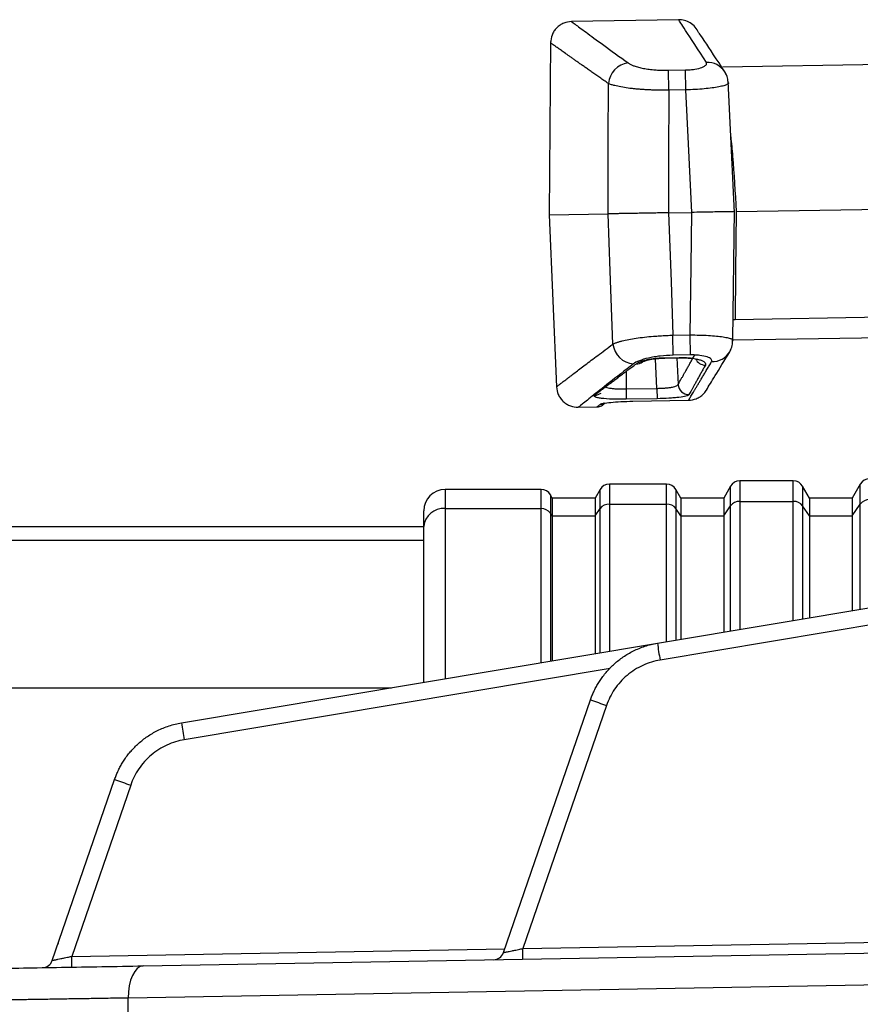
# Model space of a CAD drawing. Header units: millimetres. Extents: x 5 to 597, y 5 to 415.
# Tile 55 of 138: x 286.03 to 293.87, y 190.28 to 199.47. Entities that reach past the tile are written whole.
import ezdxf

# ---------------------------------------------------------------- set-up
doc = ezdxf.new("R2010")
doc.units = ezdxf.units.MM

msp = doc.modelspace()

# ---------------------------------------------------------------- linework, layer by layer
at = {"color": 7, "linetype": 'Continuous', "lineweight": 25}
for p, q in [((292.1788, 199.4665), (291.1784, 199.4491)), ((292.3683, 199.3425), (292.3648, 199.3476)), ((290.9829, 199.2617), (290.9688, 197.6451)), ((294.419, 199.0551), (292.5866, 199.0231)), ((292.0826, 198.9948), (292.243, 198.9976)), ((292.0859, 198.8079), (292.0826, 198.9948)), ((292.2462, 198.8107), (292.243, 198.9976)), ((292.6182, 198.9653), (292.6101, 198.9797)), ((292.6993, 197.6653), (292.6401, 198.8924)), ((292.2462, 198.8107), (292.0859, 198.8079)), ((292.7158, 197.6756), (296.1746, 197.736)), ((290.9688, 197.6451), (291.5221, 197.6548)), ((290.9688, 197.6451), (291.0389, 196.0393)), ((292.0849, 197.6646), (292.3013, 197.6684)), ((292.6829, 196.4789), (292.6989, 197.6854)), ((292.696, 197.6753), (292.6988, 197.6753)), ((296.1332, 196.5351), (292.6836, 196.4749)), ((292.1258, 196.5221), (292.2861, 196.5249)), ((292.1291, 196.3352), (292.1258, 196.5221)), ((292.2894, 196.338), (292.2861, 196.5249)), ((292.6826, 196.457), (292.6828, 196.4731)), ((292.6557, 196.3687), (292.6642, 196.3855)), ((292.0505, 196.3124), (292.1843, 196.3147)), ((292.0506, 196.3086), (292.1844, 196.311)), ((292.2894, 196.338), (292.1291, 196.3352)), ((292.1843, 196.3147), (292.1844, 196.311)), ((291.6877, 196.0213), (291.9756, 196.0264)), ((291.6877, 196.0213), (291.6894, 195.9245)), ((291.9756, 196.0264), (291.9773, 195.9296)), ((291.9773, 195.9296), (291.6894, 195.9245)), ((291.7496, 195.9061), (292.2704, 195.9151)), ((291.7496, 195.9057), (292.2704, 195.9147)), ((291.7496, 195.9061), (291.7496, 195.9057)), ((291.2344, 195.8495), (291.4142, 195.8526)), ((293.249, 195.1629), (292.7492, 195.1629)), ((290.8952, 195.0829), (289.9991, 195.0829)), ((291.4453, 195.0829), (291.3991, 195.0029)), ((292.0663, 195.1329), (291.5319, 195.1329)), ((292.1991, 195.0029), (292.1529, 195.0829)), ((292.6626, 195.1129), (292.5991, 195.0029)), ((293.3991, 195.0029), (293.3356, 195.1129)), ((293.8742, 195.1329), (293.7991, 195.0029)), ((290.9991, 195.0029), (290.9818, 195.0329)), ((291.3991, 195.0029), (290.9991, 195.0029)), ((290.9991, 195.0029), (290.9991, 194.8376)), ((291.3991, 195.0029), (291.3991, 194.8376)), ((292.5991, 195.0029), (292.1991, 195.0029)), ((292.1991, 195.0029), (292.1991, 194.8376)), ((292.5991, 195.0029), (292.5991, 194.8376)), ((292.7492, 194.9716), (293.249, 194.9716)), ((293.7991, 195.0029), (293.3991, 195.0029)), ((293.3991, 195.0029), (293.3991, 194.8376)), ((293.7991, 195.0029), (293.7991, 194.8376)), ((289.7991, 194.737), (289.7991, 194.8829)), ((289.9991, 194.9046), (290.8952, 194.9046)), ((291.3991, 194.8376), (291.4453, 194.9046)), ((291.5319, 194.9465), (292.0663, 194.9465)), ((292.1991, 194.8376), (292.1529, 194.9046)), ((292.5991, 194.8376), (292.6626, 194.9297)), ((293.3991, 194.8376), (293.3356, 194.9297)), ((293.7991, 194.8376), (293.8742, 194.9465)), ((290.9991, 194.8376), (290.9818, 194.8627)), ((290.9991, 194.8376), (290.9991, 193.4842)), ((290.9991, 194.8376), (291.3991, 194.8376)), ((291.3991, 194.8376), (291.3991, 193.5511)), ((292.1991, 194.8376), (292.1991, 193.685)), ((292.1991, 194.8376), (292.5991, 194.8376)), ((292.5991, 194.8376), (292.5991, 193.7519)), ((293.3991, 194.8376), (293.3991, 193.8858)), ((293.3991, 194.8376), (293.7991, 194.8376)), ((293.7991, 194.8376), (293.7991, 193.9527)), ((289.7991, 194.7329), (274.7991, 194.7329)), ((289.7991, 193.2834), (289.7991, 194.737)), ((274.7991, 194.6113), (289.7991, 194.6113)), ((291.9803, 193.6484), (295.3886, 194.2187)), ((295.4136, 194.0609), (292.0053, 193.4906)), ((287.539, 192.9052), (291.9803, 193.6484)), ((274.7991, 193.2329), (289.4976, 193.2329)), ((290.5439, 190.7616), (291.3559, 193.1198)), ((291.5058, 193.0677), (290.7246, 190.799)), ((286.3333, 190.6881), (286.9146, 192.3766)), ((287.0645, 192.3245), (286.5139, 190.7255)), ((287.1802, 190.6371), (296.4038, 190.7981)), ((296.2655, 190.4982), (287.0419, 190.3372)), ((287.0419, 190.1643), (287.0419, 190.3372))]:
    msp.add_line(p, q, dxfattribs=at)
at = {"color": 8, "linetype": 'Continuous', "lineweight": 25}
for p, q in [((292.7047, 196.6701), (296.1395, 196.73)), ((292.6823, 196.6703), (292.7047, 196.6701)), ((291.9756, 196.0264), (291.9641, 196.3032)), ((292.0505, 196.3124), (292.0506, 196.3086)), ((292.1632, 196.3106), (292.1735, 196.0625)), ((291.6901, 196.1859), (291.6877, 196.0213)), ((292.2704, 195.9151), (292.2704, 195.9147)), ((292.7492, 195.1629), (292.7492, 194.9716)), ((293.249, 194.9716), (293.249, 195.1629)), ((289.9991, 195.0829), (289.9991, 194.9046)), ((290.8952, 194.9046), (290.8952, 195.0829)), ((291.4453, 194.9046), (291.4453, 195.0829)), ((291.5319, 195.1329), (291.5319, 194.9465)), ((292.0663, 194.9465), (292.0663, 195.1329)), ((292.1529, 195.0829), (292.1529, 194.9046)), ((292.6626, 194.9297), (292.6626, 195.1129)), ((293.3356, 195.1129), (293.3356, 194.9297)), ((293.8742, 194.9465), (293.8742, 195.1329)), ((290.9818, 195.0329), (290.9818, 194.8627)), ((292.7492, 194.9716), (292.7492, 193.777)), ((293.249, 193.8607), (293.249, 194.9716)), ((289.9991, 194.9046), (289.9991, 193.3168)), ((290.8952, 193.4668), (290.8952, 194.9046)), ((291.4453, 193.5588), (291.4453, 194.9046)), ((291.5319, 194.9465), (291.5319, 193.5733)), ((292.0663, 193.6628), (292.0663, 194.9465)), ((292.1529, 194.9046), (292.1529, 193.6773)), ((292.6626, 193.7626), (292.6626, 194.9297)), ((293.3356, 194.9297), (293.3356, 193.8752)), ((293.8742, 193.9653), (293.8742, 194.9465)), ((290.9818, 194.8627), (290.9818, 193.4813)), ((291.5395, 193.4126), (287.564, 192.7474)), ((290.7246, 190.799), (295.2192, 190.8774)), ((286.5139, 190.7255), (290.5558, 190.796))]:
    msp.add_line(p, q, dxfattribs=at)
at = {"color": 7, "linetype": 'Continuous', "lineweight": 25, "flags": 128}
for points in [[(291.5221, 197.6548), (291.5224, 198.3359), (291.5226, 198.8711)], [(292.0859, 198.8079), (292.0854, 198.1677), (292.0849, 197.6646)], [(292.3013, 197.6684), (292.2705, 198.3081), (292.2462, 198.8107)], [(291.565, 196.4393), (291.541, 197.12), (291.5221, 197.6548)], [(292.0849, 197.6646), (292.1078, 197.0248), (292.1258, 196.5221)], [(292.2861, 196.5249), (292.2946, 197.1653), (292.3013, 197.6684)], [(292.7157, 197.6756), (292.7095, 197.1125), (292.7047, 196.6701)], [(287.1802, 190.6371), (287.1525, 190.6309), (287.126, 190.6136), (287.1018, 190.5857), (287.0807, 190.5484), (287.0636, 190.503), (287.0512, 190.4514), (287.0439, 190.3954), (287.0419, 190.3372)]]:
    msp.add_lwpolyline(points, dxfattribs=at)
at = {"color": 7, "linetype": 'Continuous', "lineweight": 25}
for centre, radius, start, end in [((291.7342, 198.8518), 0.2125, 97.32055, 174.78575), ((291.7758, 196.466), 0.2125, 187.21425, 264.67945), ((292.274, 196.0683), 0.1006, 183.31896, 270.4915), ((292.7492, 195.0629), 0.1, 90, 150), ((293.249, 195.0629), 0.1, 30, 90), ((293.9608, 195.0829), 0.1, 90, 150), ((289.9991, 194.8829), 0.2, 90, 180), ((290.8952, 194.9829), 0.1, 30, 90), ((291.5319, 195.0329), 0.1, 90, 150), ((292.0663, 195.0329), 0.1, 30, 90), ((292.7464, 194.867), 0.1047, 88.46131, 143.16978), ((293.2518, 194.867), 0.1047, 36.83022, 91.53869), ((293.958, 194.8837), 0.1047, 88.46131, 143.16978), ((289.9842, 194.7192), 0.186, 85.40494, 174.51339), ((290.898, 194.7999), 0.1047, 36.83022, 91.53869), ((291.5291, 194.8418), 0.1047, 88.46131, 143.16978), ((292.0691, 194.8418), 0.1047, 36.83022, 91.53869), ((296.5746, 194.2957), 4.6397, 188.01957, 189.99275), ((296.0014, 206.2451), 13.9232, 250.50937, 251.16236), ((292.1333, 193.5524), 4.6397, 188.01957, 189.99275), ((291.5601, 205.5019), 13.9232, 250.50937, 251.16236), ((290.4494, 190.7942), 0.1, 271, 341), ((287.8601, 190.724), 2.8654, 359.50031, 1.49973), ((286.2387, 190.7207), 0.1, 271, 341), ((283.6495, 190.6505), 2.8654, 359.50031, 1.49973)]:
    msp.add_arc(centre, radius, start, end, dxfattribs=at)
at = {"color": 8, "linetype": 'Continuous', "lineweight": 25}
for centre, radius, start, end in [((292.4507, 198.8784), 0.1888, 32.42438, 94.10402), ((292.4929, 196.4643), 0.1888, 267.89611, 329.55983), ((291.7911, 196.342), 0.0858, 265.24256, 305.78903), ((292.4298, 196.3464), 0.1034, 206.01961, 268.92115), ((291.3961, 196.0586), 0.0957, 269.43049, 307.43197), ((291.4497, 195.9785), 0.099, 270.627, 293.24189)]:
    msp.add_arc(centre, radius, start, end, dxfattribs=at)
at = {"color": 7, "linetype": 'Continuous', "lineweight": 25}
for points, knots in [([(291.1793, 199.4491), (291.1546, 199.4461), (291.1166, 199.4414), (291.071, 199.4165), (291.0397, 199.3909), (291.0145, 199.3594), (290.9899, 199.3137), (290.9856, 199.2756), (290.9828, 199.2509)], [0, 0, 0, 0, 0.239815, 0.368591, 0.5, 0.631409, 0.760185, 1, 1, 1, 1]), ([(292.3651, 199.3471), (292.3554, 199.3647), (292.336, 199.4001), (292.2888, 199.4388), (292.2348, 199.463), (292.1968, 199.4654), (292.1785, 199.4665)], [0, 0, 0, 0, 0.254928, 0.513643, 0.765076, 1, 1, 1, 1]), ([(292.6097, 198.9803), (292.5369, 199.091), (292.3964, 199.3046), (292.3781, 199.3291), (292.3693, 199.3409)], [0, 0, 0, 0, 0.517994, 1, 1, 1, 1]), ([(291.5226, 198.8711), (291.5089, 198.8806), (291.4817, 198.8995), (291.4427, 198.9266), (291.4054, 198.9526), (291.3697, 198.9776), (291.3356, 199.0014), (291.3031, 199.0242), (291.2723, 199.0458), (291.2431, 199.0664), (291.2155, 199.0858), (291.1895, 199.1042), (291.1651, 199.1215), (291.1422, 199.1376), (291.1143, 199.1574), (291.0835, 199.1792), (291.0524, 199.2013), (291.0269, 199.2194), (291.0072, 199.2335), (290.9932, 199.2434), (290.9844, 199.2497), (290.9833, 199.2505), (290.9828, 199.2509)], [0, 0, 0, 0, 0.039451, 0.078717, 0.117801, 0.156704, 0.19543, 0.233983, 0.272364, 0.310577, 0.348624, 0.38651, 0.424237, 0.461808, 0.499226, 0.571421, 0.643357, 0.715059, 0.78655, 0.857854, 0.928996, 1, 1, 1, 1]), ([(291.7071, 199.0625), (291.71, 199.0605), (291.7157, 199.0566), (291.7259, 199.0509), (291.7373, 199.0453), (291.75, 199.0399), (291.771, 199.0321), (291.803, 199.0224), (291.8499, 199.012), (291.9025, 199.0037), (291.9536, 198.9985), (292.0002, 198.9957), (292.0412, 198.9944), (292.0688, 198.9947), (292.0826, 198.9948)], [0, 0, 0, 0, 0.050532, 0.100707, 0.150693, 0.200659, 0.250776, 0.376335, 0.50064, 0.625944, 0.750305, 0.833837, 0.916728, 1, 1, 1, 1]), ([(292.243, 198.9976), (292.258, 198.9978), (292.2727, 198.9986), (292.3015, 199.001), (292.3157, 199.0027), (292.3552, 199.009), (292.3784, 199.0148), (292.4142, 199.0282), (292.427, 199.0358), (292.4409, 199.0513), (292.4421, 199.0592), (292.4372, 199.0667)], [0, 0, 0, 0, 0.125, 0.125, 0.25, 0.25, 0.5, 0.5, 0.75, 0.75, 1, 1, 1, 1]), ([(292.6406, 198.8686), (292.6401, 198.8871), (292.6391, 198.9246), (292.6196, 198.9615), (292.6097, 198.9802)], [0, 0, 0, 0, 0.490858, 1, 1, 1, 1]), ([(292.0859, 198.8079), (292.0743, 198.8078), (292.051, 198.8076), (292.0158, 198.8078), (291.9803, 198.8084), (291.9447, 198.8095), (291.9092, 198.8109), (291.874, 198.8127), (291.8394, 198.8149), (291.8055, 198.8174), (291.7726, 198.8204), (291.7271, 198.8253), (291.67, 198.8331), (291.6185, 198.8425), (291.5794, 198.8518), (291.5486, 198.8606), (291.5318, 198.8674), (291.5226, 198.8711)], [0, 0, 0, 0, 0.047134, 0.095077, 0.143773, 0.193159, 0.243163, 0.293709, 0.344712, 0.396086, 0.447738, 0.499574, 0.618556, 0.749232, 0.81482, 0.898969, 1, 1, 1, 1]), ([(292.6379, 198.8822), (292.6419, 198.8789), (292.6469, 198.8747), (292.6407, 198.8701), (292.6394, 198.8692)], [0, 0, 0, 0, 0.791367, 1, 1, 1, 1]), ([(292.0849, 197.6646), (292.0735, 197.6644), (292.0506, 197.664), (292.0164, 197.6634), (291.9825, 197.6628), (291.9491, 197.6622), (291.9164, 197.6617), (291.8844, 197.6611), (291.8535, 197.6606), (291.8236, 197.66), (291.7949, 197.6596), (291.7674, 197.6591), (291.7339, 197.6585), (291.6948, 197.6578), (291.6516, 197.657), (291.6118, 197.6563), (291.5763, 197.6557), (291.5455, 197.6552), (291.5299, 197.6549), (291.5221, 197.6548)], [0, 0, 0, 0, 0.047012, 0.094005, 0.140881, 0.187546, 0.233905, 0.279868, 0.325346, 0.370257, 0.414522, 0.45807, 0.500834, 0.579569, 0.66074, 0.743898, 0.828535, 0.914095, 1, 1, 1, 1]), ([(292.6974, 197.6752), (292.6938, 197.6752), (292.6863, 197.675), (292.6533, 197.6745), (292.6077, 197.6738), (292.5498, 197.6727), (292.4781, 197.6714), (292.3933, 197.67), (292.3322, 197.6689), (292.3013, 197.6684)], [0, 0, 0, 0, 0.129798, 0.275905, 0.408285, 0.540539, 0.686528, 0.84163, 1, 1, 1, 1]), ([(291.0388, 196.0409), (291.039, 196.041), (291.0393, 196.0412), (291.0417, 196.0431), (291.0456, 196.0461), (291.0511, 196.0503), (291.0582, 196.0557), (291.0668, 196.0624), (291.077, 196.0702), (291.0888, 196.0792), (291.1022, 196.0895), (291.1172, 196.1009), (291.1338, 196.1136), (291.152, 196.1274), (291.177, 196.1466), (291.211, 196.1724), (291.2561, 196.2067), (291.3067, 196.2451), (291.3627, 196.2874), (291.4244, 196.3339), (291.4914, 196.3842), (291.5404, 196.4209), (291.565, 196.4393)], [0, 0, 0, 0, 0.037972, 0.07598, 0.114028, 0.15212, 0.190259, 0.228449, 0.266694, 0.304998, 0.343364, 0.381795, 0.420296, 0.458871, 0.497522, 0.567579, 0.638178, 0.709339, 0.781082, 0.853428, 0.926394, 1, 1, 1, 1]), ([(291.565, 196.4393), (291.5689, 196.4411), (291.5763, 196.4446), (291.5889, 196.4496), (291.6019, 196.4542), (291.6148, 196.4584), (291.6274, 196.4621), (291.6393, 196.4655), (291.6658, 196.4724), (291.7104, 196.4823), (291.7813, 196.4945), (291.8587, 196.5047), (291.9347, 196.5121), (292.0035, 196.5171), (292.0645, 196.5203), (292.1054, 196.5215), (292.1258, 196.5221)], [0, 0, 0, 0, 0.045036, 0.08721, 0.12634, 0.162271, 0.194872, 0.22404, 0.249689, 0.380297, 0.499223, 0.626757, 0.748935, 0.833171, 0.917003, 1, 1, 1, 1]), ([(292.6553, 196.3681), (292.6646, 196.3872), (292.6828, 196.4246), (292.6825, 196.4623), (292.6824, 196.4807)], [0, 0, 0, 0, 0.5107219, 1, 1, 1, 1]), ([(292.6812, 196.4801), (292.6825, 196.4792), (292.689, 196.4749), (292.684, 196.4705), (292.6801, 196.4671)], [0, 0, 0, 0, 0.206759, 1, 1, 1, 1]), ([(292.4381, 196.011), (292.4613, 196.0488), (292.5079, 196.1246), (292.6061, 196.2867), (292.6553, 196.3681)], [0, 0, 0, 0, 0.498256, 1, 1, 1, 1]), ([(291.3951, 195.9629), (291.4028, 195.9687), (291.418, 195.9804), (291.443, 195.9994), (291.4696, 196.0196), (291.4978, 196.0411), (291.5278, 196.0638), (291.5593, 196.0877), (291.5926, 196.1128), (291.6275, 196.1391), (291.6641, 196.1667), (291.7023, 196.1954), (291.7421, 196.2252), (291.77, 196.2461), (291.784, 196.2565)], [0, 0, 0, 0, 0.082514, 0.165128, 0.247856, 0.330714, 0.413716, 0.496878, 0.580213, 0.663736, 0.747462, 0.831405, 0.91558, 1, 1, 1, 1]), ([(292.1291, 196.3352), (292.0871, 196.3345), (292.0453, 196.3317), (291.9868, 196.3252), (291.9679, 196.3225), (291.9315, 196.3165), (291.9138, 196.3131), (291.8646, 196.302), (291.8358, 196.2934), (291.788, 196.2747), (291.7694, 196.2648), (291.7561, 196.2544)], [0, 0, 0, 0, 0.25, 0.25, 0.375, 0.375, 0.5, 0.5, 0.75, 0.75, 1, 1, 1, 1]), ([(291.784, 196.2565), (291.7866, 196.2583), (291.7917, 196.2619), (291.8013, 196.2672), (291.8121, 196.2723), (291.8285, 196.279), (291.8522, 196.2867), (291.8855, 196.295), (291.9227, 196.3019), (291.9634, 196.3073), (292.0063, 196.311), (292.0358, 196.3119), (292.0505, 196.3124)], [0, 0, 0, 0, 0.062802, 0.125131, 0.18732, 0.249703, 0.374888, 0.499309, 0.624496, 0.749044, 0.874639, 1, 1, 1, 1]), ([(291.8416, 196.2727), (291.8462, 196.2753), (291.8562, 196.281), (291.8971, 196.2932), (291.9502, 196.3022), (292.0044, 196.3074), (292.0349, 196.3083), (292.0506, 196.3088)], [0, 0, 0, 0, 0.197297, 0.428896, 0.695662, 0.842861, 1, 1, 1, 1]), ([(292.1735, 196.0625), (292.1772, 196.0689), (292.1844, 196.0817), (292.1966, 196.1031), (292.2096, 196.126), (292.2236, 196.1508), (292.2385, 196.1772), (292.2544, 196.2054), (292.2712, 196.2353), (292.289, 196.2669), (292.3076, 196.3002), (292.3208, 196.3238), (292.3274, 196.3356)], [0, 0, 0, 0, 0.099666, 0.199368, 0.299121, 0.398939, 0.498836, 0.598826, 0.698923, 0.799142, 0.899496, 1, 1, 1, 1]), ([(292.1843, 196.3147), (292.2024, 196.315), (292.2202, 196.3148), (292.255, 196.3132), (292.2722, 196.3118), (292.3205, 196.3063), (292.3492, 196.3006), (292.3831, 196.2902), (292.3931, 196.2864), (292.4094, 196.2783), (292.4159, 196.2742), (292.4303, 196.261), (292.4328, 196.252), (292.4278, 196.243)], [0, 0, 0, 0, 0.125, 0.125, 0.25, 0.25, 0.5, 0.5, 0.625, 0.625, 0.75, 0.75, 1, 1, 1, 1]), ([(292.1844, 196.3111), (292.2025, 196.3112), (292.2369, 196.3113), (292.2777, 196.3088), (292.3007, 196.3064), (292.3068, 196.3068), (292.3074, 196.3068)], [0, 0, 0, 0, 0.361151, 0.683957, 0.971194, 1, 1, 1, 1]), ([(292.2704, 195.9151), (292.2731, 195.9197), (292.2785, 195.9287), (292.2881, 195.9445), (292.2986, 195.962), (292.3102, 195.9813), (292.3229, 196.0024), (292.3367, 196.0253), (292.3516, 196.0501), (292.3675, 196.0767), (292.3845, 196.1052), (292.4026, 196.1355), (292.4218, 196.1677), (292.4421, 196.2017), (292.4634, 196.2375), (292.4784, 196.2629), (292.486, 196.2756)], [0, 0, 0, 0, 0.070179, 0.140535, 0.211072, 0.281794, 0.352704, 0.423806, 0.495104, 0.566603, 0.638305, 0.710214, 0.782335, 0.85467, 0.927224, 1, 1, 1, 1]), ([(292.486, 196.2756), (292.4905, 196.2833), (292.4892, 196.2911), (292.4746, 196.3063), (292.4616, 196.3134), (292.4252, 196.3255), (292.4018, 196.3305), (292.3622, 196.3354), (292.3479, 196.3366), (292.3191, 196.338), (292.3044, 196.3383), (292.2894, 196.338)], [0, 0, 0, 0, 0.25, 0.25, 0.5, 0.5, 0.75, 0.75, 0.875, 0.875, 1, 1, 1, 1]), ([(292.4278, 196.243), (292.4212, 196.231), (292.408, 196.207), (292.3893, 196.1733), (292.3716, 196.1412), (292.3548, 196.111), (292.339, 196.0826), (292.3242, 196.056), (292.3104, 196.0312), (292.2975, 196.0082), (292.2856, 195.9869), (292.2784, 195.9741), (292.2749, 195.9677)], [0, 0, 0, 0, 0.101453, 0.202572, 0.303361, 0.403824, 0.503965, 0.603789, 0.7033, 0.802502, 0.901401, 1, 1, 1, 1]), ([(291.0388, 196.0409), (291.0425, 196.0162), (291.0481, 195.9784), (291.0743, 195.9335), (291.1006, 195.9029), (291.1328, 195.8785), (291.1792, 195.8551), (291.2173, 195.8518), (291.2421, 195.8496)], [0, 0, 0, 0, 0.239815, 0.368591, 0.5, 0.631409, 0.760185, 1, 1, 1, 1]), ([(291.9756, 196.0264), (291.9817, 196.0264), (291.994, 196.0266), (292.0123, 196.0272), (292.0306, 196.028), (292.0485, 196.0292), (292.0658, 196.0306), (292.0823, 196.0324), (292.0977, 196.0344), (292.1148, 196.0371), (292.1336, 196.0411), (292.1525, 196.0469), (292.168, 196.054), (292.1716, 196.0596), (292.1735, 196.0625)], [0, 0, 0, 0, 0.060621, 0.12231, 0.184831, 0.247925, 0.311315, 0.374721, 0.437861, 0.500466, 0.599935, 0.718565, 0.853437, 1, 1, 1, 1]), ([(292.2704, 195.9151), (292.2952, 195.9181), (292.3333, 195.9227), (292.3791, 195.9476), (292.41, 195.9734), (292.4303, 195.9963), (292.4377, 196.0112), (292.4391, 196.0139)], [0, 0, 0, 0, 0.362475, 0.557193, 0.75592, 0.954649, 1, 1, 1, 1]), ([(291.6894, 195.9245), (291.6671, 195.9241), (291.6452, 195.924), (291.6023, 195.9243), (291.581, 195.9247), (291.5214, 195.9268), (291.4858, 195.9293), (291.4443, 195.9345), (291.4321, 195.9365), (291.4125, 195.9409), (291.4049, 195.9432), (291.3886, 195.951), (291.3871, 195.9568), (291.3951, 195.9629)], [0, 0, 0, 0, 0.125, 0.125, 0.25, 0.25, 0.5, 0.5, 0.625, 0.625, 0.75, 0.75, 1, 1, 1, 1]), ([(291.4508, 195.8795), (291.4542, 195.8821), (291.4642, 195.8848), (291.4974, 195.8904), (291.5196, 195.8932), (291.5743, 195.8983), (291.6054, 195.9005), (291.6759, 195.9041), (291.7122, 195.9054), (291.7496, 195.9061)], [0, 0, 0, 0, 0.25, 0.25, 0.5, 0.5, 0.75, 0.75, 1, 1, 1, 1]), ([(292.2749, 195.9677), (292.2721, 195.9628), (292.2626, 195.9581), (292.2307, 195.9494), (292.2086, 195.9454), (292.1678, 195.9404), (292.1532, 195.9388), (292.1217, 195.9361), (292.1048, 195.9348), (292.0527, 195.9316), (292.0152, 195.9302), (291.9773, 195.9296)], [0, 0, 0, 0, 0.25, 0.25, 0.5, 0.5, 0.625, 0.625, 0.75, 0.75, 1, 1, 1, 1]), ([(291.4141, 195.8526), (291.4201, 195.853), (291.4324, 195.8539), (291.4506, 195.8596), (291.4682, 195.8686), (291.4781, 195.8774), (291.4831, 195.8819)], [0, 0, 0, 0, 0.233877, 0.48108, 0.737996, 1, 1, 1, 1]), ([(291.3559, 193.1198), (291.3604, 193.1324), (291.3697, 193.1581), (291.3863, 193.1962), (291.4053, 193.2346), (291.4271, 193.273), (291.4516, 193.3112), (291.479, 193.349), (291.5095, 193.386), (291.543, 193.4221), (291.5796, 193.4569), (291.6194, 193.4902), (291.6623, 193.5215), (291.7083, 193.5505), (291.7572, 193.577), (291.8091, 193.6004), (291.8638, 193.6205), (291.921, 193.6371), (291.9604, 193.6446), (291.9803, 193.6484)], [0, 0, 0, 0, 0.046896, 0.095283, 0.145161, 0.19653, 0.24939, 0.303741, 0.359583, 0.416916, 0.47574, 0.536055, 0.59786, 0.661157, 0.725944, 0.792222, 0.859991, 0.92925, 1, 1, 1, 1]), ([(292.0053, 193.4906), (291.9515, 193.4816), (291.8969, 193.4652), (291.7922, 193.4173), (291.7422, 193.3857), (291.6526, 193.3099), (291.6132, 193.2658), (291.5486, 193.1704), (291.5235, 193.1193), (291.5058, 193.0677)], [0, 0, 0, 0, 0.25, 0.25, 0.5, 0.5, 0.75, 0.75, 1, 1, 1, 1]), ([(286.9146, 192.3766), (286.9192, 192.3892), (286.9284, 192.4149), (286.945, 192.453), (286.9641, 192.4914), (286.9858, 192.5298), (287.0103, 192.568), (287.0378, 192.6057), (287.0682, 192.6428), (287.1017, 192.6789), (287.1384, 192.7137), (287.1781, 192.747), (287.221, 192.7783), (287.267, 192.8073), (287.316, 192.8338), (287.3679, 192.8572), (287.4225, 192.8773), (287.4797, 192.8939), (287.5191, 192.9014), (287.539, 192.9052)], [0, 0, 0, 0, 0.046896, 0.095283, 0.145161, 0.19653, 0.24939, 0.303741, 0.359583, 0.416916, 0.47574, 0.536055, 0.59786, 0.661157, 0.725944, 0.792222, 0.859991, 0.92925, 1, 1, 1, 1]), ([(287.564, 192.7474), (287.5102, 192.7384), (287.4556, 192.722), (287.3509, 192.6741), (287.3009, 192.6425), (287.2114, 192.5667), (287.1719, 192.5226), (287.1074, 192.4272), (287.0823, 192.3761), (287.0645, 192.3245)], [0, 0, 0, 0, 0.25, 0.25, 0.5, 0.5, 0.75, 0.75, 1, 1, 1, 1]), ([(290.5439, 190.7616), (290.5441, 190.7617), (290.5445, 190.7618), (290.5478, 190.7626), (290.5532, 190.7637), (290.5608, 190.7653), (290.5706, 190.7673), (290.5826, 190.7698), (290.5997, 190.7733), (290.6245, 190.7784), (290.6547, 190.7846), (290.6887, 190.7917), (290.7114, 190.7963), (290.7246, 190.799)], [0, 0, 0, 0, 0.062912, 0.127154, 0.192977, 0.260613, 0.330277, 0.402166, 0.476458, 0.601536, 0.743958, 0.8504, 1, 1, 1, 1]), ([(286.3333, 190.6881), (286.3335, 190.6882), (286.3339, 190.6883), (286.3372, 190.6891), (286.3425, 190.6902), (286.3501, 190.6918), (286.3599, 190.6938), (286.3719, 190.6963), (286.3891, 190.6998), (286.4138, 190.7049), (286.444, 190.7111), (286.4781, 190.7182), (286.5007, 190.7228), (286.5139, 190.7255)], [0, 0, 0, 0, 0.062912, 0.127154, 0.192977, 0.260613, 0.330277, 0.402166, 0.476458, 0.601536, 0.743958, 0.8504, 1, 1, 1, 1]), ([(285.0939, 190.6007), (285.0939, 190.6007), (285.1087, 190.601), (285.1668, 190.602), (285.2102, 190.6027), (285.3228, 190.6047), (285.392, 190.6059), (285.5521, 190.6087), (285.643, 190.6103), (285.9409, 190.6155), (286.173, 190.6195), (286.6642, 190.6281), (286.9232, 190.6326), (287.1802, 190.6371)], [0, 0, 0, 0, 0.125, 0.125, 0.25, 0.25, 0.375, 0.375, 0.5, 0.5, 0.75, 0.75, 1, 1, 1, 1]), ([(287.0419, 190.3372), (287.0138, 190.3367), (286.9576, 190.3358), (286.875, 190.3345), (286.794, 190.3331), (286.7146, 190.3319), (286.6369, 190.3306), (286.5609, 190.3294), (286.4866, 190.3282), (286.414, 190.327), (286.3432, 190.3258), (286.274, 190.3247), (286.2066, 190.3236), (286.141, 190.3226), (286.077, 190.3215), (286.0148, 190.3205), (285.9544, 190.3195), (285.8957, 190.3186), (285.8387, 190.3177), (285.7834, 190.3168), (285.7298, 190.3159), (285.6779, 190.315), (285.6278, 190.3142), (285.5793, 190.3134), (285.5325, 190.3127), (285.4874, 190.3119), (285.4439, 190.3112), (285.3845, 190.3103), (285.3118, 190.3091), (285.2295, 190.3077), (285.1543, 190.3065), (285.0863, 190.3054), (285.0255, 190.3044), (284.9718, 190.3036), (284.9255, 190.3028), (284.8863, 190.3022), (284.8543, 190.3017), (284.8296, 190.3013), (284.8121, 190.301), (284.8011, 190.3008), (284.7998, 190.3008), (284.7991, 190.3008)], [0, 0, 0, 0, 0.0209549, 0.041772, 0.0624512, 0.0829925, 0.103396, 0.1236617, 0.1437895, 0.1637795, 0.1836316, 0.2033458, 0.2229222, 0.2423608, 0.2616615, 0.2808244, 0.2998494, 0.3187366, 0.3374859, 0.3560974, 0.3745711, 0.3929069, 0.4111049, 0.4291651, 0.4470874, 0.4648719, 0.4825185, 0.5000273, 0.5393622, 0.5785511, 0.617594, 0.6564911, 0.6952422, 0.7338474, 0.7723067, 0.8106202, 0.8487878, 0.8868095, 0.9246855, 0.9624156, 1, 1, 1, 1])]:
    msp.add_open_spline(points, degree=3, knots=knots, dxfattribs=at)
at = {"color": 8, "linetype": 'Continuous', "lineweight": 25}
for points, knots in [([(291.1794, 199.449), (291.1794, 199.4491), (291.1682, 199.4574), (291.2071, 199.4284), (291.3027, 199.3577), (291.4674, 199.2363), (291.6268, 199.1207), (291.7071, 199.0625)], [0, 0, 0, 0, 0.000544, 0.250122, 0.501034, 0.748814, 1, 1, 1, 1]), ([(292.4372, 199.0667), (292.3622, 199.183), (292.2124, 199.4152), (292.19, 199.4491), (292.1788, 199.4661)], [0, 0, 0, 0, 0.500801, 1, 1, 1, 1]), ([(292.6394, 198.8692), (292.637, 198.8665), (292.6314, 198.8603), (292.6018, 198.8501), (292.5551, 198.8394), (292.4926, 198.8295), (292.4181, 198.821), (292.3345, 198.8143), (292.2756, 198.8119), (292.2462, 198.8107)], [0, 0, 0, 0, 0.107714, 0.253802, 0.401496, 0.549717, 0.699004, 0.849588, 1, 1, 1, 1]), ([(292.6651, 198.3738), (292.6708, 198.3143), (292.6912, 198.1026), (292.7056, 197.8542), (292.7158, 197.6756)], [0, 0, 0, 0, 0.281319, 1, 1, 1, 1]), ([(292.2861, 196.5249), (292.3155, 196.5247), (292.3744, 196.5243), (292.4581, 196.5206), (292.5328, 196.5147), (292.5956, 196.507), (292.6428, 196.4979), (292.6728, 196.4887), (292.6787, 196.4827), (292.6812, 196.4801)], [0, 0, 0, 0, 0.1502428, 0.3006668, 0.4498258, 0.598182, 0.7458497, 0.8922842, 1, 1, 1, 1]), ([(291.7561, 196.2544), (291.6772, 196.1929), (291.5204, 196.0706), (291.363, 195.9458), (291.2608, 195.8645), (291.2484, 195.8546), (291.2422, 195.8497)], [0, 0, 0, 0, 0.2531, 0.502754, 0.752296, 1, 1, 1, 1]), ([(291.4902, 196.0491), (291.4913, 196.047), (291.4938, 196.042), (291.5087, 196.0352), (291.5325, 196.029), (291.5642, 196.0244), (291.6018, 196.0216), (291.6437, 196.0204), (291.6731, 196.021), (291.6877, 196.0213)], [0, 0, 0, 0, 0.106849, 0.256419, 0.406066, 0.554743, 0.703138, 0.851572, 1, 1, 1, 1]), ([(291.4837, 195.8877), (291.4808, 195.8873), (291.4596, 195.8845), (291.4549, 195.8819), (291.4508, 195.8795)], [0, 0, 0, 0, 0.135983, 1, 1, 1, 1]), ([(291.4142, 195.8526), (291.4143, 195.8527), (291.4146, 195.853), (291.4169, 195.8547), (291.4207, 195.8574), (291.4259, 195.8612), (291.4326, 195.8662), (291.4408, 195.8722), (291.4474, 195.8771), (291.4508, 195.8795)], [0, 0, 0, 0, 0.142654, 0.285334, 0.428065, 0.570871, 0.713779, 0.856814, 1, 1, 1, 1])]:
    msp.add_open_spline(points, degree=3, knots=knots, dxfattribs=at)
at = {"color": 7, "linetype": 'Continuous', "lineweight": 25}
msp.add_open_spline([(286.3854, 190.8397), (286.3854, 190.8397), (286.3868, 190.8438), (286.3895, 190.8516)], degree=3, dxfattribs=at)

doc.saveas('drawing.dxf')
